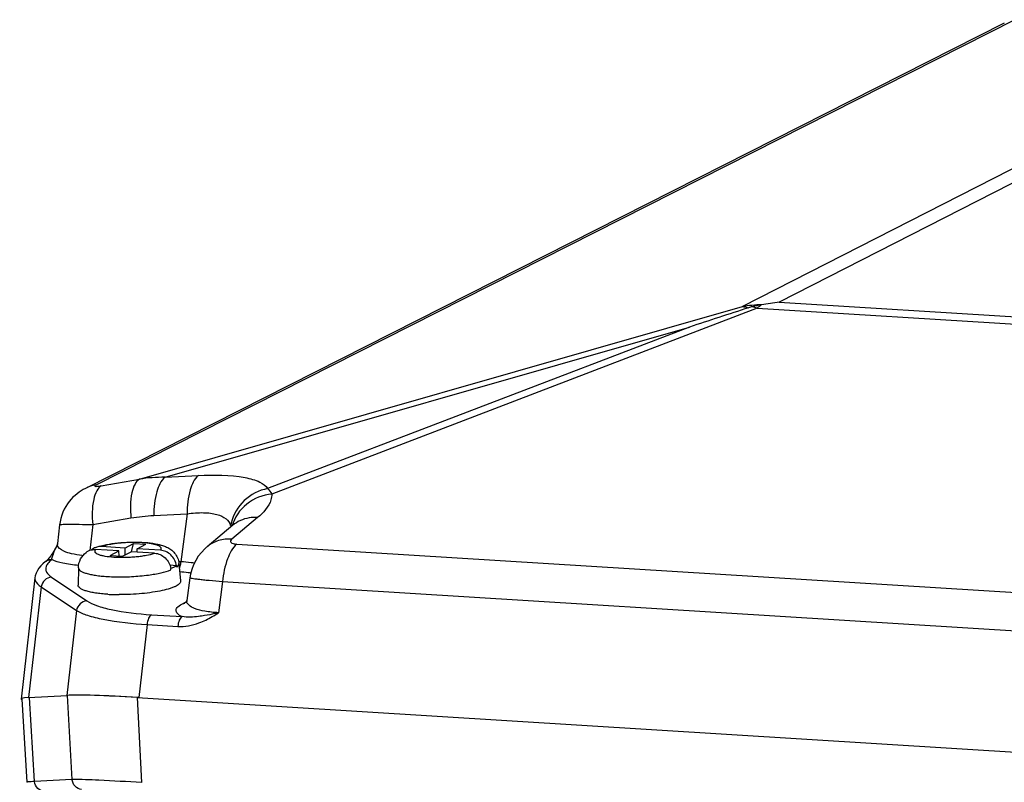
# Model space of a CAD drawing. Header units: millimetres. Extents: x 0 to 420, y 0 to 297.
# Tile 20 of 56: x 179 to 193, y 78 to 89. Entities that reach past the tile are written whole.
import ezdxf

# ---------------------------------------------------------------- set-up
doc = ezdxf.new("R2010")
doc.units = ezdxf.units.MM
doc.header["$LTSCALE"] = 23.1
doc.layers.add('COMPONENTS', color=7, linetype='CONTINUOUS')

msp = doc.modelspace()

# ---------------------------------------------------------------- linework, layer by layer
at = {"layer": 'COMPONENTS', "color": 7, "linetype": 'CONTINUOUS'}
for p, q in [((193.06571, 89.10179), (179.63229, 82.29966)), ((193.21746, 89.15093), (179.78465, 82.34911)), ((196.27961, 88.55074), (189.23603, 84.95775)), ((196.65481, 88.53104), (189.77518, 85.02168)), ((180.42336, 82.43497), (189.23603, 84.95775)), ((189.45335, 84.93407), (182.35643, 82.21736)), ((189.45335, 84.93407), (204.4391, 84.00284)), ((189.77518, 85.02168), (204.40869, 84.11234)), ((180.79567, 82.4629), (188.46159, 84.65741)), ((188.46159, 84.65741), (182.29495, 82.29678)), ((180.79567, 82.4629), (181.28291, 82.48779)), ((179.86464, 82.338), (180.42336, 82.43497)), ((180.63134, 81.90473), (181.11845, 81.92961)), ((181.11845, 81.92961), (181.02618, 81.22637)), ((179.25429, 81.76856), (179.22235, 81.49239)), ((179.73909, 81.76995), (179.69557, 81.39327)), ((179.73909, 81.76995), (180.29781, 81.86693)), ((181.78798, 81.76147), (181.41068, 81.44584)), ((182.14974, 81.87383), (181.77244, 81.5582)), ((179.22224, 81.49139), (179.22226, 81.49159)), ((180.20651, 81.42774), (180.33651, 81.49405)), ((180.3036, 81.3734), (180.33651, 81.49405)), ((180.33651, 81.49405), (180.51768, 81.48279)), ((180.38768, 81.41648), (180.51768, 81.48279)), ((181.84475, 81.48453), (203.56608, 80.13475)), ((179.18172, 81.40229), (179.16836, 81.37976)), ((179.21119, 81.45509), (179.20863, 81.45036)), ((180.12218, 81.38472), (179.78143, 81.4059)), ((180.20651, 81.42774), (179.86575, 81.44891)), ((179.99218, 81.31841), (180.12218, 81.38472)), ((180.1253, 81.31014), (180.12218, 81.38472)), ((180.17335, 81.30715), (180.30335, 81.37346)), ((180.20651, 81.42774), (180.21075, 81.32622)), ((180.64411, 81.35229), (180.30335, 81.37346)), ((180.3897, 81.3681), (180.38768, 81.41648)), ((180.72843, 81.3953), (180.38768, 81.41648)), ((179.04996, 81.22919), (179.01188, 81.19835)), ((179.04966, 81.22897), (179.04996, 81.22919)), ((179.06236, 81.24007), (179.05642, 81.23458)), ((179.08717, 81.26645), (179.0779, 81.25606)), ((179.12456, 81.31352), (179.12452, 81.31348)), ((179.13081, 81.32219), (179.12456, 81.31352)), ((179.99218, 81.31841), (180.17335, 81.30715)), ((181.00002, 81.20221), (181.0245, 80.94632)), ((181.02618, 81.22637), (181.00161, 81.2279)), ((179.52898, 81.14079), (179.52591, 80.88375)), ((180.96567, 81.16987), (180.86764, 81.17596)), ((180.88058, 81.1269), (180.88134, 81.12685)), ((180.88314, 81.10705), (180.88134, 81.12685)), ((180.96746, 81.15006), (180.96567, 81.16987)), ((178.89346, 80.99165), (178.69064, 79.22032)), ((179.13541, 81.00376), (179.65116, 80.65589)), ((181.15889, 80.99399), (181.11525, 80.66184)), ((181.63614, 80.93687), (181.57637, 80.48191)), ((181.63614, 80.93687), (203.35747, 79.58709)), ((178.98586, 80.86297), (178.80027, 79.24217)), ((178.98586, 80.86297), (179.5016, 80.5151)), ((181.05943, 80.61885), (181.11157, 80.64544)), ((181.1151, 80.66064), (181.11512, 80.66077)), ((179.5016, 80.5151), (179.36097, 79.27392)), ((180.59612, 80.45286), (181.04458, 80.42499)), ((180.53425, 80.30937), (180.41327, 79.24161)), ((180.53425, 80.30937), (180.98271, 80.28151)), ((178.701, 79.21897), (178.77356, 78.00326)), ((178.80027, 79.24217), (179.36313, 79.27404)), ((178.88715, 78.01329), (178.81502, 79.243)), ((179.36313, 79.27404), (179.43525, 78.04433)), ((180.38993, 79.24306), (180.45149, 77.99925)), ((180.38993, 79.24306), (204.10208, 77.76956)), ((179.43525, 78.04433), (178.88715, 78.01329))]:
    msp.add_line(p, q, dxfattribs=at)
for points in [[(179.63229, 82.29966), (179.60101, 82.28293), (179.57117, 82.26517), (179.54067, 82.24496), (179.51022, 82.22241), (179.4801, 82.19744), (179.45046, 82.16983), (179.42179, 82.13973), (179.39446, 82.10724), (179.36863, 82.07224), (179.34452, 82.03469), (179.32245, 81.99462), (179.30271, 81.95213), (179.28563, 81.90731), (179.2715, 81.86028), (179.26065, 81.81125), (179.25423, 81.76808)], [(181.8102, 81.78185), (181.8113, 81.78322), (181.80884, 81.78054), (181.80133, 81.7732), (181.78796, 81.76146)], [(179.22225, 81.49144), (179.22104, 81.48366), (179.216, 81.46574), (179.21119, 81.45509)], [(179.16836, 81.37976), (179.15538, 81.35884), (179.14283, 81.33961), (179.13081, 81.32219)], [(179.20863, 81.45035), (179.19547, 81.42643), (179.18172, 81.40229)], [(181.40806, 81.44362), (181.37822, 81.41707), (181.32774, 81.36479), (181.28281, 81.30791), (181.24391, 81.24688), (181.21152, 81.18232), (181.18607, 81.11512), (181.16776, 81.04595), (181.15886, 80.99377)], [(179.01188, 81.19835), (178.98032, 81.16771), (178.95287, 81.13501), (178.92982, 81.10002), (178.91174, 81.06281), (178.899, 81.02296), (178.89344, 80.9915)], [(179.05642, 81.23458), (179.0519, 81.23071), (179.04966, 81.22897)], [(179.0779, 81.25606), (179.06952, 81.24719), (179.06236, 81.24007)], [(179.10796, 81.29167), (179.09719, 81.2783), (179.08717, 81.26645)], [(179.12452, 81.31348), (179.11935, 81.30651), (179.10796, 81.29167)], [(181.1151, 80.66068), (181.1136, 80.65206), (181.10828, 80.63469), (181.1031, 80.6239)]]:
    msp.add_lwpolyline(points, dxfattribs=at)
for centre, radius, start, end in [((227.53303, -33.515), 124.46403, 107.87632, 108.2954752), ((189.56136, 82.9471), 2.0368, 91.236986, 99.191057), ((189.92642, 82.67787), 2.34155, 100.060224, 103.506351), ((189.07758, 83.73018), 1.26117, 72.665242, 76.146993), ((190.32381, 80.43681), 4.61757, 96.823574, 100.057688), ((179.86852, 81.83147), 0.52439, 99.203649, 116.743757), ((180.80043, 79.90448), 2.55843, 90.106593, 98.475449), ((182.38519, 81.64015), 0.64001, 168.43226, 169.594906), ((182.39177, 81.63879), 0.64673, 166.217766, 168.43053), ((182.08937, 81.40153), 0.46944, 126.272288, 129.941538), ((181.57411, 81.70108), 0.18965, 16.752999, 18.02495), ((179.29029, 81.48385), 0.06847, 173.656619, 182.138363), ((179.6982, 81.15199), 0.56915, 160.258717, 161.352483), ((180.16813, 80.98414), 1.06815, 159.013232, 160.298538), ((179.82623, 81.12286), 0.69904, 151.960907, 153.109117), ((179.13802, 81.10556), 0.1523, 94.329794, 103.245417), ((179.13811, 81.10473), 0.15312, 88.383414, 94.339207), ((179.77517, 83.02067), 1.71313, 263.516117, 263.958851), ((180.61625, 81.08282), 0.26798, 5.186131, 9.466077), ((180.16327, 83.9813), 2.97401, 275.121064, 277.554673), ((180.12378, 83.40679), 2.66008, 266.449942, 267.318541), ((180.13965, 83.7909), 3.04452, 267.358407, 269.709638), ((181.06784, 80.75489), 0.1363, 266.464177, 277.206393)]:
    msp.add_arc(centre, radius, start, end, dxfattribs=at)
for centre, major_axis, ratio, start_param, end_param in [((180.68432, 79.05095), (1.99371, -0.16902), 0.04853049, 9.09563907, 9.53157803), ((181.24493, 79.08269), (1.99364, -0.16902), 0.04853612, 8.28840183, 9.09561124), ((181.25807, 79.07704), (2.00895, -0.1737), 0.04993293, 2.02196651, 2.80736473)]:
    msp.add_ellipse(centre, major_axis=major_axis, ratio=ratio, start_param=start_param, end_param=end_param, dxfattribs=at)
for points in [[(189.23603, 84.95775), (189.26685, 84.95513), (189.29749, 84.94891), (189.32714, 84.94007)], [(189.37955, 84.95467), (189.36191, 84.95044), (189.3444, 84.94564), (189.32714, 84.94007)], [(189.51739, 84.98343), (189.49527, 84.96803), (189.47392, 84.95148), (189.45335, 84.93407)], [(182.29495, 82.29678), (182.32104, 82.2758), (182.34205, 82.24759), (182.35643, 82.21736)], [(180.29781, 81.86693), (180.40805, 81.88606), (180.51959, 81.89902), (180.63134, 81.90473)], [(181.75571, 81.75574), (181.75746, 81.74992), (181.75881, 81.74396), (181.75985, 81.73797)], [(179.1625, 81.34424), (179.14777, 81.33734), (179.1342, 81.32663), (179.12455, 81.31352)], [(179.17084, 81.3667), (179.18029, 81.3913), (179.19086, 81.41552), (179.20278, 81.43903)], [(179.64103, 81.36236), (179.66382, 81.38071), (179.69144, 81.39411), (179.71992, 81.40082)], [(179.78293, 81.43755), (179.76001, 81.4294), (179.73828, 81.41673), (179.71989, 81.40082)], [(179.71992, 81.40082), (179.73994, 81.40553), (179.76089, 81.40717), (179.78143, 81.4059)], [(179.04996, 81.22919), (179.06565, 81.24081), (179.08412, 81.24932), (179.10313, 81.2538)], [(179.0735, 81.18913), (179.0701, 81.18402), (179.06697, 81.17872), (179.06419, 81.17324)], [(179.06419, 81.17324), (179.05331, 81.15175), (179.04862, 81.12508), (179.05425, 81.10166)], [(181.39118, 80.37477), (181.45534, 80.4059), (181.51688, 80.44257), (181.57637, 80.48191)]]:
    msp.add_open_spline(points, degree=3, dxfattribs=at)
for points, knots in [([(181.28291, 82.48779), (181.22, 82.43699), (181.13949, 82.24028), (181.11911, 82.04616), (181.11857, 81.92962)], [0, 0, 0, 0, 0.40962889, 1, 1, 1, 1]), ([(181.28291, 82.48779), (181.51061, 82.49938), (181.81911, 82.49937), (182.15995, 82.41298), (182.26999, 82.33916), (182.29495, 82.29678)], [0, 0, 0, 0, 0.64732829, 0.86035055, 1, 1, 1, 1]), ([(179.86464, 82.338), (179.83612, 82.32176), (179.78537, 82.2565), (179.72656, 82.06388), (179.72699, 81.8919), (179.73909, 81.76995)], [0, 0, 0, 0, 0.16362523, 0.38913255, 1, 1, 1, 1]), ([(179.78465, 82.34911), (179.77845, 82.34597), (179.76617, 82.34333), (179.76864, 82.33071), (179.77922, 82.32998), (179.79239, 82.32902), (179.82253, 82.33136), (179.84681, 82.3349), (179.86464, 82.338)], [0, 0, 0, 0, 0.17093675, 0.20606389, 0.27245708, 0.38919785, 0.55448213, 1, 1, 1, 1]), ([(180.42336, 82.43497), (180.39483, 82.41873), (180.34409, 82.35347), (180.28528, 82.16086), (180.28571, 81.98887), (180.29781, 81.86693)], [0, 0, 0, 0, 0.16362523, 0.38913256, 1, 1, 1, 1]), ([(180.79567, 82.4629), (180.73276, 82.4121), (180.65225, 82.21539), (180.63188, 82.02127), (180.63134, 81.90473)], [0, 0, 0, 0, 0.40962926, 1, 1, 1, 1]), ([(182.29493, 82.2968), (182.16976, 82.27174), (181.93001, 82.14883), (181.79378, 81.91567), (181.76366, 81.79286)], [0, 0, 0, 0, 0.50235616, 1, 1, 1, 1]), ([(182.35643, 82.21736), (182.22515, 82.2047), (181.96753, 82.10488), (181.81186, 81.87356), (181.77759, 81.75073)], [0, 0, 0, 0, 0.50841945, 1, 1, 1, 1]), ([(182.35643, 82.21736), (182.35714, 82.18889), (182.3353, 82.05133), (182.23258, 81.94313), (182.14974, 81.87383)], [0, 0, 0, 0, 0.20865053, 1, 1, 1, 1]), ([(181.11845, 81.92961), (181.19849, 81.94042), (181.3452, 81.95152), (181.54079, 81.93056), (181.68627, 81.87071), (181.74257, 81.79625), (181.75445, 81.75976)], [0, 0, 0, 0, 0.34532049, 0.62581686, 0.83593048, 1, 1, 1, 1]), ([(179.25424, 81.76812), (179.2546, 81.77122), (179.27128, 81.77115), (179.29193, 81.77494), (179.33577, 81.77517), (179.39101, 81.77618), (179.4618, 81.77578), (179.57911, 81.77432), (179.67306, 81.77182), (179.73909, 81.76995)], [0, 0, 0, 0, 0.01926395, 0.07174943, 0.15721421, 0.27405468, 0.41992233, 0.59195711, 1, 1, 1, 1]), ([(182.14974, 81.87383), (182.11907, 81.8758), (182.00069, 81.87441), (181.88222, 81.8318), (181.81164, 81.78)], [0, 0, 0, 0, 0.2598756, 1, 1, 1, 1]), ([(179.58172, 81.3185), (179.53066, 81.3243), (179.43862, 81.33985), (179.31345, 81.3751), (179.2236, 81.43567), (179.22187, 81.4813)], [0, 0, 0, 0, 0.37536158, 0.66647703, 1, 1, 1, 1]), ([(179.86236, 81.46141), (179.91342, 81.47446), (180.02303, 81.49477), (180.19364, 81.512), (180.36921, 81.51712), (180.53623, 81.50966), (180.66505, 81.49193), (180.75734, 81.46788), (180.82169, 81.44325), (180.88396, 81.40707), (180.94057, 81.35449), (180.98344, 81.28462), (180.99735, 81.23008), (181.00002, 81.20221)], [0, 0, 0, 0, 0.12316422, 0.25995919, 0.40050689, 0.53327657, 0.65039043, 0.70354882, 0.75588956, 0.81096934, 0.87087613, 0.93456568, 1, 1, 1, 1]), ([(180.72843, 81.3953), (180.73364, 81.40041), (180.74042, 81.4092), (180.74154, 81.42298), (180.73828, 81.43244), (180.73144, 81.44128), (180.71656, 81.45351), (180.68888, 81.46687), (180.64637, 81.48012), (180.56916, 81.49612), (180.47961, 81.50504), (180.38113, 81.50893), (180.30041, 81.50888), (180.21838, 81.50579), (180.13741, 81.49972), (180.05981, 81.49089), (179.96907, 81.47648), (179.9048, 81.46188), (179.86575, 81.44891)], [0, 0, 0, 0, 0.02342893, 0.03319497, 0.0432473, 0.05481474, 0.06869486, 0.1047627, 0.15259263, 0.21163402, 0.35773179, 0.44106359, 0.52828328, 0.61699259, 0.70474304, 0.78912089, 0.86781861, 1, 1, 1, 1]), ([(181.77244, 81.5582), (181.70695, 81.56241), (181.57576, 81.54901), (181.45898, 81.48626), (181.41069, 81.44583)], [0, 0, 0, 0, 0.51028065, 1, 1, 1, 1]), ([(181.84475, 81.48453), (181.78069, 81.4303), (181.68695, 81.24404), (181.64746, 81.05051), (181.63614, 80.93687)], [0, 0, 0, 0, 0.42362721, 1, 1, 1, 1]), ([(181.77244, 81.5582), (181.76477, 81.55178), (181.74997, 81.53766), (181.7593, 81.50459), (181.79769, 81.49023), (181.82665, 81.48566), (181.84475, 81.48453)], [0, 0, 0, 0, 0.20925773, 0.37185012, 0.62061613, 1, 1, 1, 1]), ([(179.14243, 81.2578), (179.14245, 81.26283), (179.14484, 81.28883), (179.15222, 81.31407), (179.15893, 81.33398)], [0, 0, 0, 0, 0.19323424, 1, 1, 1, 1]), ([(179.52898, 81.14079), (179.5295, 81.18477), (179.55194, 81.27071), (179.60917, 81.33676), (179.64103, 81.36237)], [0, 0, 0, 0, 0.51827257, 1, 1, 1, 1]), ([(179.78143, 81.4059), (179.77622, 81.40079), (179.76944, 81.392), (179.76833, 81.37822), (179.77159, 81.36876), (179.77842, 81.35992), (179.7933, 81.3477), (179.82098, 81.33433), (179.86349, 81.32108), (179.9407, 81.30508), (180.03025, 81.29616), (180.12873, 81.29227), (180.20945, 81.29232), (180.29148, 81.29541), (180.37245, 81.30148), (180.45006, 81.31031), (180.5408, 81.32472), (180.60507, 81.33932), (180.64411, 81.35229)], [0, 0, 0, 0, 0.02342893, 0.03319497, 0.0432473, 0.05481474, 0.06869486, 0.1047627, 0.15259263, 0.21163402, 0.35773179, 0.44106359, 0.52828328, 0.61699259, 0.70474304, 0.78912089, 0.86781861, 1, 1, 1, 1]), ([(179.86575, 81.44891), (179.85868, 81.44935), (179.8307, 81.44975), (179.8026, 81.44456), (179.78293, 81.43755)], [0, 0, 0, 0, 0.25338257, 1, 1, 1, 1]), ([(179.78294, 81.43756), (179.78921, 81.43977), (179.81541, 81.44863), (179.84202, 81.45621), (179.86236, 81.46141)], [0, 0, 0, 0, 0.24075131, 1, 1, 1, 1]), ([(180.64411, 81.35229), (180.67189, 81.35056), (180.72841, 81.33606), (180.80134, 81.2862), (180.85588, 81.21418), (180.87566, 81.15642), (180.88058, 81.1269)], [0, 0, 0, 0, 0.2384978, 0.48745821, 0.74353157, 1, 1, 1, 1]), ([(180.96491, 81.16991), (180.95999, 81.19944), (180.9402, 81.25719), (180.88567, 81.32921), (180.81274, 81.37907), (180.75621, 81.39358), (180.72843, 81.3953)], [0, 0, 0, 0, 0.25646843, 0.51254179, 0.7615022, 1, 1, 1, 1]), ([(179.14243, 81.2578), (179.13508, 81.25232), (179.10962, 81.23218), (179.08642, 81.20858), (179.0735, 81.18913)], [0, 0, 0, 0, 0.28190511, 1, 1, 1, 1]), ([(179.53099, 81.17339), (179.45366, 81.18063), (179.32202, 81.19851), (179.19217, 81.23362), (179.14243, 81.2578)], [0, 0, 0, 0, 0.5840952, 1, 1, 1, 1]), ([(180.96746, 81.15006), (180.97723, 81.15738), (180.99356, 81.17154), (181.00087, 81.19328), (181.00002, 81.20221)], [0, 0, 0, 0, 0.57638138, 1, 1, 1, 1]), ([(181.02618, 81.22637), (181.02391, 81.20354), (181.01845, 81.17391), (181.00866, 81.14569), (181.0061, 81.13928)], [0, 0, 0, 0, 0.76884454, 1, 1, 1, 1]), ([(181.2248, 81.20814), (181.20904, 81.21002), (181.14296, 81.21739), (181.07669, 81.22295), (181.02618, 81.22637)], [0, 0, 0, 0, 0.23863714, 1, 1, 1, 1]), ([(179.05425, 81.10166), (179.05636, 81.0929), (179.07238, 81.05243), (179.10725, 81.02277), (179.13541, 81.00376)], [0, 0, 0, 0, 0.20966108, 1, 1, 1, 1]), ([(179.52897, 81.14061), (179.52892, 81.13272), (179.53577, 81.11458), (179.5604, 81.09339), (179.59742, 81.074), (179.64739, 81.05651), (179.70945, 81.04108), (179.78259, 81.0281), (179.86536, 81.01785), (179.92369, 81.01317), (179.95417, 81.01127)], [0, 0, 0, 0, 0.05111645, 0.1174427, 0.20674216, 0.32098694, 0.45963889, 0.62087596, 0.80206131, 1, 1, 1, 1]), ([(180.55427, 81.0331), (180.61639, 81.0414), (180.72741, 81.06011), (180.83654, 81.08935), (180.88314, 81.10705)], [0, 0, 0, 0, 0.5569892, 1, 1, 1, 1]), ([(180.96567, 81.16987), (180.95443, 81.16145), (180.92693, 81.14547), (180.89778, 81.13309), (180.88134, 81.12685)], [0, 0, 0, 0, 0.44385139, 1, 1, 1, 1]), ([(181.17247, 81.06217), (181.15983, 81.06399), (181.1065, 81.07113), (181.05292, 81.07638), (181.01202, 81.07955)], [0, 0, 0, 0, 0.23737268, 1, 1, 1, 1]), ([(178.89337, 80.99082), (178.89217, 80.97985), (178.89812, 80.92372), (178.94868, 80.88549), (178.98586, 80.86297)], [0, 0, 0, 0, 0.20250802, 1, 1, 1, 1]), ([(179.13541, 81.00376), (179.09993, 80.99997), (179.02956, 80.96671), (178.99266, 80.89866), (178.98586, 80.86297)], [0, 0, 0, 0, 0.49551475, 1, 1, 1, 1]), ([(179.95417, 81.01127), (180.03174, 81.00645), (180.19021, 81.00368), (180.34846, 81.01195), (180.42873, 81.01916)], [0, 0, 0, 0, 0.49090999, 1, 1, 1, 1]), ([(181.0245, 80.94633), (181.02509, 80.94011), (181.02247, 80.92599), (181.00857, 80.90686), (180.98619, 80.88843), (180.95527, 80.87041), (180.91605, 80.85287), (180.84903, 80.82896), (180.74787, 80.80291), (180.60969, 80.7781), (180.4549, 80.75961), (180.2912, 80.74839), (180.17992, 80.74612), (180.12422, 80.74642)], [0, 0, 0, 0, 0.01965506, 0.04314572, 0.07304391, 0.1104007, 0.15547655, 0.20810996, 0.33422309, 0.48371265, 0.6498, 0.82467559, 1, 1, 1, 1]), ([(181.15885, 80.99367), (181.15848, 80.99081), (181.17577, 80.99004), (181.19411, 80.98383), (181.23771, 80.9792), (181.29154, 80.97183), (181.36142, 80.96414), (181.47743, 80.95184), (181.57061, 80.94296), (181.63614, 80.93687)], [0, 0, 0, 0, 0.01796469, 0.06962978, 0.15453637, 0.27111947, 0.41708124, 0.58962406, 1, 1, 1, 1]), ([(179.95907, 80.75181), (179.92799, 80.75374), (179.86852, 80.75851), (179.78413, 80.76897), (179.70957, 80.78221), (179.64632, 80.79795), (179.59542, 80.8158), (179.55774, 80.83558), (179.53269, 80.85722), (179.52581, 80.87572), (179.52591, 80.88375)], [0, 0, 0, 0, 0.1980072, 0.37931156, 0.5405884, 0.67925734, 0.793467, 0.88268907, 0.94891985, 1, 1, 1, 1]), ([(179.65116, 80.65589), (179.61567, 80.6521), (179.5453, 80.61884), (179.5084, 80.55079), (179.5016, 80.5151)], [0, 0, 0, 0, 0.49551468, 1, 1, 1, 1]), ([(179.65116, 80.65589), (179.69543, 80.62603), (179.8129, 80.57511), (180.127, 80.49306), (180.39845, 80.46514), (180.59612, 80.45286)], [0, 0, 0, 0, 0.1645551, 0.38972875, 1, 1, 1, 1]), ([(181.04458, 80.42499), (181.01973, 80.43621), (180.97806, 80.45564), (180.94574, 80.52128), (180.99086, 80.58163), (181.03284, 80.60528), (181.05943, 80.61885)], [0, 0, 0, 0, 0.29013144, 0.47649291, 0.68229889, 1, 1, 1, 1]), ([(181.57637, 80.48191), (181.50958, 80.48556), (181.38801, 80.49986), (181.23186, 80.5306), (181.10837, 80.60713), (181.1151, 80.66066)], [0, 0, 0, 0, 0.38781766, 0.68715762, 1, 1, 1, 1]), ([(179.5016, 80.5151), (179.55094, 80.48527), (179.68009, 80.43489), (180.02339, 80.35243), (180.31886, 80.32305), (180.53425, 80.30937)], [0, 0, 0, 0, 0.16333064, 0.38863169, 1, 1, 1, 1]), ([(181.57637, 80.48191), (181.55908, 80.47777), (181.49185, 80.46209), (181.42417, 80.44823), (181.37365, 80.43959)], [0, 0, 0, 0, 0.25751963, 1, 1, 1, 1]), ([(180.59612, 80.45286), (180.57695, 80.44308), (180.54806, 80.39213), (180.5374, 80.34093), (180.53425, 80.30937)], [0, 0, 0, 0, 0.40425113, 1, 1, 1, 1]), ([(181.04458, 80.42499), (181.02541, 80.41521), (180.99652, 80.36426), (180.98585, 80.31306), (180.98271, 80.28151)], [0, 0, 0, 0, 0.4042521, 1, 1, 1, 1]), ([(180.98271, 80.28151), (181.08713, 80.27502), (181.23034, 80.3034), (181.35896, 80.35915), (181.39118, 80.37477)], [0, 0, 0, 0, 0.74503249, 1, 1, 1, 1]), ([(181.37365, 80.43959), (181.345, 80.43469), (181.23645, 80.41836), (181.1245, 80.41215), (181.04458, 80.42499)], [0, 0, 0, 0, 0.26418451, 1, 1, 1, 1]), ([(180.45149, 77.99925), (180.24388, 78.01215), (179.90534, 78.03066), (179.56635, 78.04482), (179.43525, 78.04433)], [0, 0, 0, 0, 0.61339955, 1, 1, 1, 1]), ([(179.57728, 77.90012), (179.54237, 77.90366), (179.47224, 77.9381), (179.43994, 78.0083), (179.43525, 78.04433)], [0, 0, 0, 0, 0.49127352, 1, 1, 1, 1]), ([(178.88715, 78.01329), (178.87054, 78.01323), (178.84274, 78.01293), (178.80496, 78.01114), (178.78707, 78.00899), (178.7734, 78.00594), (178.77356, 78.00326)], [0, 0, 0, 0, 0.43312115, 0.74313758, 0.92988209, 1, 1, 1, 1]), ([(179.02918, 77.86908), (178.99426, 77.87263), (178.92413, 77.90707), (178.89183, 77.97726), (178.88715, 78.01329)], [0, 0, 0, 0, 0.49127351, 1, 1, 1, 1])]:
    msp.add_open_spline(points, degree=3, knots=knots, dxfattribs=at)

doc.saveas('drawing.dxf')
